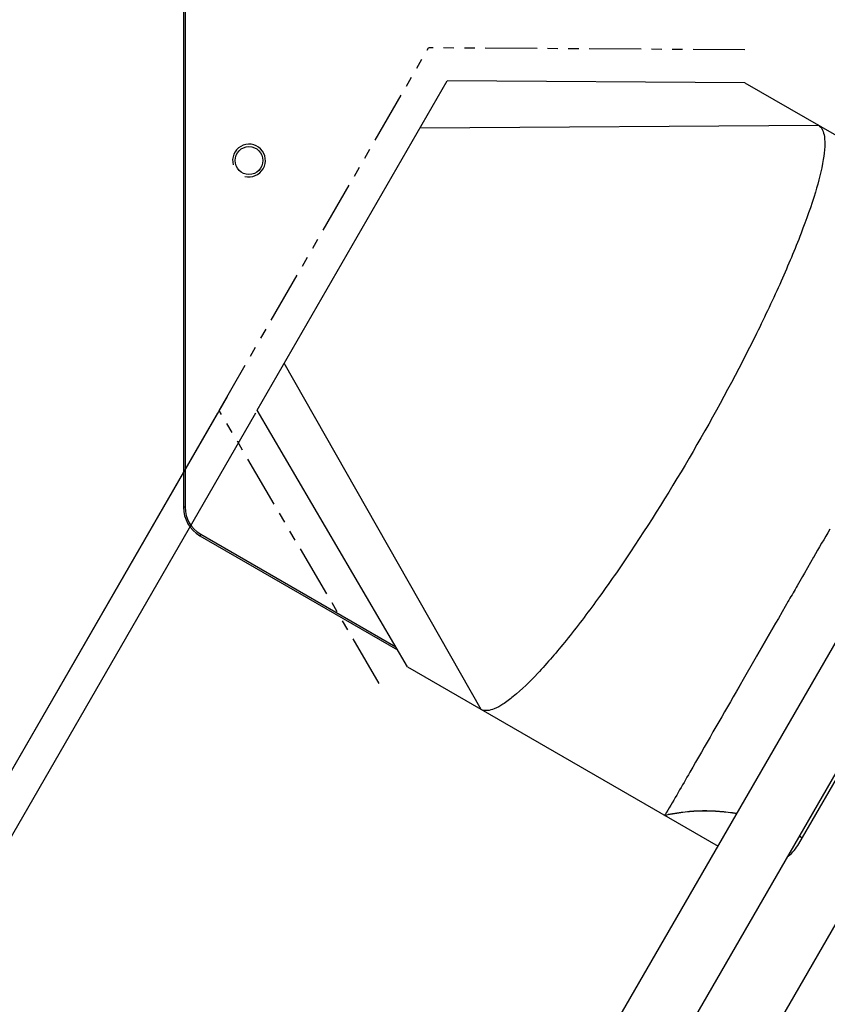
# Model space of a CAD drawing. Header units: millimetres. Extents: x 0 to 7560, y 0 to 5346.
# Tile 11 of 242: x 1263 to 1509, y 716 to 1017. Entities that reach past the tile are written whole.
import ezdxf

# ---------------------------------------------------------------- set-up
doc = ezdxf.new("R2010")
doc.units = ezdxf.units.MM
doc.linetypes.add('PHANTOM2', pattern=[31.75, 15.875, -3.175, 3.175, -3.175, 3.175, -3.175])
for name, color, linetype in [('COVER_20230516_TEST_PBL1240', 7, 'Continuous'), ('M2001303_PBL1239', 7, 'Continuous'), ('M2200805_PBL1187', 7, 'Continuous'), ('M2310102_PBL1338', 7, 'Continuous')]:
    doc.layers.add(name, color=color, linetype=linetype)
doc.styles.add('ROMANS', font='romans.shx', dxfattribs={"oblique": 10, "bigfont": 'whgtxt.shx'})
doc.dimstyles.new('zeus', dxfattribs={"dimtxt": 30, "dimasz": 25, "dimexe": 1, "dimexo": 1, "dimgap": 10, "dimtad": 1, "dimdsep": 46, "dimtxsty": 'ROMANS', "dimcen": 0, "dimclrd": 1, "dimclre": 1, "dimclrt": 2, "dimazin": 2, "dimtfac": 1, "dimtmove": 0, "dimatfit": 3, "dimfxl": 1, "dimarcsym": 0})

# ---------------------------------------------------------------- blocks, each defined once
blk = doc.blocks.new('*D507')
at = {"color": 1, "lineweight": -2, "ltscale": 0.3, "transparency": 16777216}
for p, q in [((1326.01, 901.7), (1105.53, 519.81)), ((1334.67, 896.7), (1114.19, 514.81)), ((1084.37, 533.18), (609.23, 807.5)), ((1114.69, 515.68), (1106.03, 520.68)), ((1136.34, 503.18), (1157.99, 490.68))]:
    blk.add_line(p, q, dxfattribs=at)
at = {"color": 1, "ltscale": 0.3, "transparency": 16777216}
for points in [[(1086.46, 536.78), (1082.29, 529.57), (1106.03, 520.68)], [(1138.42, 506.78), (1134.25, 499.57), (1114.69, 515.68)]]:
    blk.add_solid(points, dxfattribs=at)
at = {"layer": 'Defpoints', "color": 0, "ltscale": 0.3, "transparency": 16777216}
for p in [(1326.51, 902.57), (1335.17, 897.57), (1106.03, 520.68)]:
    blk.add_point(p, dxfattribs=at)
at = {"color": 2, "ltscale": 0.3, "transparency": 16777216, "insert": (848.48, 698.24), "char_height": 30, "attachment_point": 5, "rotation": 330, "style": 'ROMANS'}
blk.add_mtext('공간확보 영역=최소10mm', dxfattribs=at)
blk = doc.blocks.new('*D510')
at = {"color": 1, "lineweight": -2, "ltscale": 0.3, "transparency": 16777216}
for p, q in [((1323.1, 896.66), (1051.96, 427.03)), ((1477.19, 650.55), (1274.09, 298.78)), ((1074.11, 415.4), (1252.94, 312.15))]:
    blk.add_line(p, q, dxfattribs=at)
at = {"color": 1, "ltscale": 0.3, "transparency": 16777216}
for points in [[(1076.19, 419), (1072.03, 411.79), (1052.46, 427.9)], [(1255.03, 315.75), (1250.86, 308.54), (1274.59, 299.65)]]:
    blk.add_solid(points, dxfattribs=at)
at = {"layer": 'Defpoints', "color": 0, "ltscale": 0.3, "transparency": 16777216}
for p in [(1323.6, 897.53), (1477.69, 651.41), (1274.59, 299.65)]:
    blk.add_point(p, dxfattribs=at)
at = {"color": 2, "ltscale": 0.3, "transparency": 16777216, "insert": (1176.03, 385.42), "char_height": 30, "attachment_point": 5, "rotation": 330, "style": 'ROMANS'}
blk.add_mtext('256.5', dxfattribs=at)

msp = doc.modelspace()

# ---------------------------------------------------------------- linework, layer by layer
at = {"layer": 'COVER_20230516_TEST_PBL1240', "color": 6, "linetype": 'PHANTOM2'}
for p, q in [((1323.601, 897.528), (1387.502, 1008.208)), ((1484.192, 1007.569), (1387.502, 1008.208)), ((1372.499, 814.111), (1323.601, 897.528))]:
    msp.add_line(p, q, dxfattribs=at)
at = {"layer": 'COVER_20230516_TEST_PBL1240', "color": 4}
for p, q in [((1335.17, 897.566), (1393.254, 998.17)), ((1484.126, 997.569), (1393.254, 998.17)), ((1484.126, 997.569), (1569.431, 948.318)), ((1384.95, 983.788), (1506.595, 984.597)), ((1506.595, 984.597), (1506.574, 984.609)), ((1403.595, 806.196), (1343.474, 911.948)), ((1381.126, 819.168), (1335.17, 897.566)), ((1505.138, 852.648), (1502.371, 847.851)), ((1502.371, 847.851), (1501.733, 846.746)), ((1501.733, 846.746), (1500.117, 843.943)), ((1497.412, 839.251), (1495.527, 835.98)), ((1497.612, 839.599), (1497.412, 839.251)), ((1495.527, 835.98), (1494.399, 834.022)), ((1494.399, 834.022), (1493.557, 832.561)), ((1493.557, 832.561), (1483.626, 815.313)), ((1493.601, 832.635), (1487.662, 822.322)), ((1381.126, 819.168), (1475.958, 764.417)), ((1483.626, 815.313), (1483.256, 814.669)), ((1483.112, 814.418), (1481.486, 811.593)), ((1483.118, 814.429), (1481.547, 811.699)), ((1483.256, 814.669), (1483.112, 814.418)), ((1403.574, 806.208), (1403.595, 806.196)), ((1459.641, 773.837), (1460.745, 774.078)), ((1459.642, 773.837), (1459.641, 773.838)), ((1459.642, 773.837), (1460.745, 774.078)), ((1460.773, 774.083), (1460.733, 774.075)), ((1460.743, 774.077), (1460.772, 774.083)), ((1460.745, 774.078), (1460.749, 774.078))]:
    msp.add_line(p, q, dxfattribs=at)
at = {"layer": 'COVER_20230516_TEST_PBL1240', "color": 7}
msp.add_line((1500.644, 765.176), (1590.644, 921.06), dxfattribs=at)
at = {"layer": 'COVER_20230516_TEST_PBL1240', "color": 4}
for centre, radius, start, end in [((1415.777, 801.254), 51.74, 328.71549, 329.06918), ((1472.043, 718.208), 57, 80.2861, 101.40387)]:
    msp.add_arc(centre, radius, start, end, dxfattribs=at)
at = {"layer": 'COVER_20230516_TEST_PBL1240', "color": 7}
for centre, radius, start, end in [((1472.043, 718.208), 57, 58.70724, 59.71846), ((1472.262, 718.507), 56.736, 58.74259, 59.75246), ((1489.386, 771.676), 13, 308.12349, 330)]:
    msp.add_arc(centre, radius, start, end, dxfattribs=at)
at = {"layer": 'COVER_20230516_TEST_PBL1240', "color": 4}
for points, knots in [([(1506.595, 984.597), (1507.73, 983.928), (1508.59, 981.322), (1508.588, 977.775), (1507.892, 972.012), (1505.539, 963.146), (1501.149, 950.749), (1495.086, 936.371), (1484.839, 914.672), (1469.846, 886.883), (1453.274, 860.006), (1439.609, 840.278), (1430.185, 827.839), (1421.645, 817.837), (1415.144, 811.365), (1410.5, 807.881), (1407.428, 806.106), (1404.742, 805.548), (1403.595, 806.196)], [0, 0, 0, 0, 0.0185564, 0.0329205, 0.0512394, 0.0995661, 0.1620767, 0.2362671, 0.3192856, 0.4999865, 0.6806918, 0.7637175, 0.8379123, 0.9004287, 0.9487587, 0.9670787, 0.9814435, 1, 1, 1, 1]), ([(1481.486, 811.593), (1476.776, 803.41), (1469.654, 791.106), (1462.614, 778.754), (1460.159, 774.659)], [0, 0, 0, 0, 0.6641713, 1, 1, 1, 1]), ([(1459.994, 774.386), (1459.911, 774.249), (1459.772, 774.102), (1459.697, 773.855), (1459.642, 773.838)], [0, 0, 0, 0, 0.7364572, 1, 1, 1, 1])]:
    msp.add_open_spline(points, degree=3, knots=knots, dxfattribs=at)
for points in [[(1510.083, 861.219), (1508.433, 858.361), (1506.785, 855.503), (1505.136, 852.645)], [(1500.117, 843.943), (1499.282, 842.495), (1498.447, 841.047), (1497.612, 839.599)], [(1460.749, 774.078), (1467.586, 775.493), (1474.806, 775.625), (1481.69, 774.461)]]:
    msp.add_open_spline(points, degree=3, dxfattribs=at)
at = {"layer": 'M2001303_PBL1239', "color": 7}
for p, q in [((1312.687, 1179.688), (1312.687, 867.919)), ((1313.187, 1179.688), (1313.187, 867.919)), ((1313.187, 867.919), (1312.687, 867.919)), ((1317.937, 859.692), (1317.687, 859.259)), ((1317.687, 859.259), (1378.057, 824.404)), ((1317.937, 859.692), (1377.545, 825.277))]:
    msp.add_line(p, q, dxfattribs=at)
msp.add_circle((1332.687, 973.804), 4.25, dxfattribs=at)
at = {"layer": 'M2001303_PBL1239', "color": 134}
msp.add_arc((1332.687, 973.804), 5, 255, 195, dxfattribs=at)
at = {"layer": 'M2001303_PBL1239', "color": 7}
for radius in [10, 9.5]:
    msp.add_arc((1322.687, 867.919), radius, 180, 240, dxfattribs=at)
at = {"layer": 'M2200805_PBL1187', "color": 7}
msp.add_line((1301.593, 376.409), (1533.511, 778.102), dxfattribs=at)
at = {"layer": 'M2310102_PBL1338', "color": 7}
for p, q in [((1309.549, 476.189), (1576.128, 937.916)), ((1326.87, 466.189), (1593.448, 927.916))]:
    msp.add_line(p, q, dxfattribs=at)

# ---------------------------------------------------------------- dimensions: what is measured, and where the dimension line sits
at = {"ltscale": 0.3}
dim = msp.add_aligned_dim(p1=(1335.17, 897.566), p2=(1326.51, 902.566), distance=440.969, text='공간확보 영역=최소<>mm', dimstyle='zeus', dxfattribs=at)
dim.commit()
dim.dimension.update_dxf_attribs({"geometry": '*D507', "text_midpoint": (848.479, 698.238)})
dim = msp.add_linear_dim(base=(1274.594, 299.645), p1=(1323.601, 897.528), p2=(1477.687, 651.413), angle=330, dimstyle='zeus', dxfattribs=at)
dim.commit()
dim.dimension.update_dxf_attribs({"geometry": '*D510', "text_midpoint": (1176.027, 385.421)})

doc.saveas('drawing.dxf')
